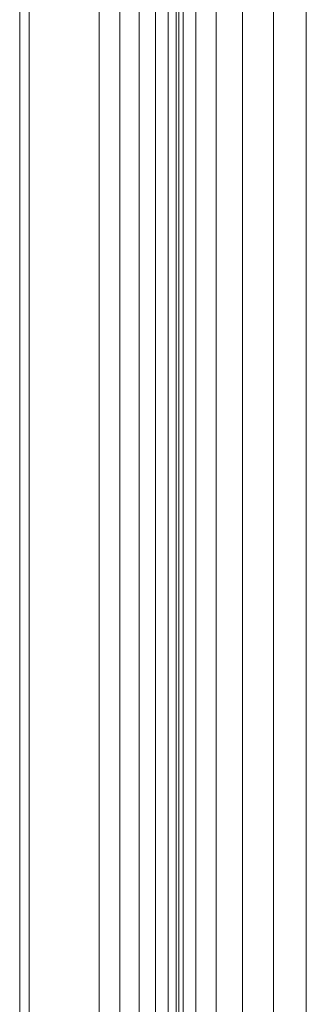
# Model space of a CAD drawing. Header units: millimetres. Extents: x 25703 to 50721, y 2709 to 39176.
# Tile 59 of 65: x 39503 to 39593, y 34705 to 35015. Entities that reach past the tile are written whole.
import ezdxf

# ---------------------------------------------------------------- set-up
doc = ezdxf.new("R2010")
doc.units = ezdxf.units.MM
doc.layers.add('M-EQPM-____-OTLN', color=50, linetype='Continuous', lineweight=20)

# ---------------------------------------------------------------- blocks, each defined once
blk = doc.blocks.new('Прямая форма - V line-610915-В_Этаж 02_Вентиляция')
at = {"layer": 'M-EQPM-____-OTLN', "color": 253}
for p, q in [((-357.32, -648.1), (-357.32, 647.68)), ((-353.35, -647.84), (-353.35, 647.84)), ((-350.85, 647.68), (-350.85, -647.68)), ((-350, 647.62), (-350, -647.62)), ((-348.64, -647.53), (-348.64, 647.53)), ((-344.64, 647.27), (-344.64, -647.27)), ((-338.28, 646.85), (-338.28, -646.85)), ((-330, 646.31), (-330, -646.31)), ((-320.35, 645.68), (-320.35, -645.68)), ((-310, 0), (-310, 645)), ((-310, 645), (-310, -645)), ((-362.5, -648.44), (-362.5, 642.5)), ((-368.53, -648.84), (-368.53, 636.47)), ((-375, -649.26), (-375, 630)), ((-397, 608), (-397, -762)), ((-400, -762), (-400, 605))]:
    blk.add_line(p, q, dxfattribs=at)
blk = doc.blocks.new('Прямая форма - FU - 055-610916-В_Этаж 02_Вентиляция')
blk.add_blockref('Прямая форма - V line-610915-В_Этаж 02_Вентиляция', (0, 0))
blk = doc.blocks.new('V line_ifc_RVT-1-В_Этаж 02_Вентиляция')
at = {"layer": 'M-EQPM-____-OTLN', "color": 253, "lineweight": 20}
blk.add_blockref('Прямая форма - FU - 055-610916-В_Этаж 02_Вентиляция', (39903.24, 34532.63), dxfattribs=at)

msp = doc.modelspace()

# ---------------------------------------------------------------- block references
at = {"lineweight": 9}
msp.add_blockref('V line_ifc_RVT-1-В_Этаж 02_Вентиляция', (0, 0), dxfattribs=at)

doc.saveas('drawing.dxf')
